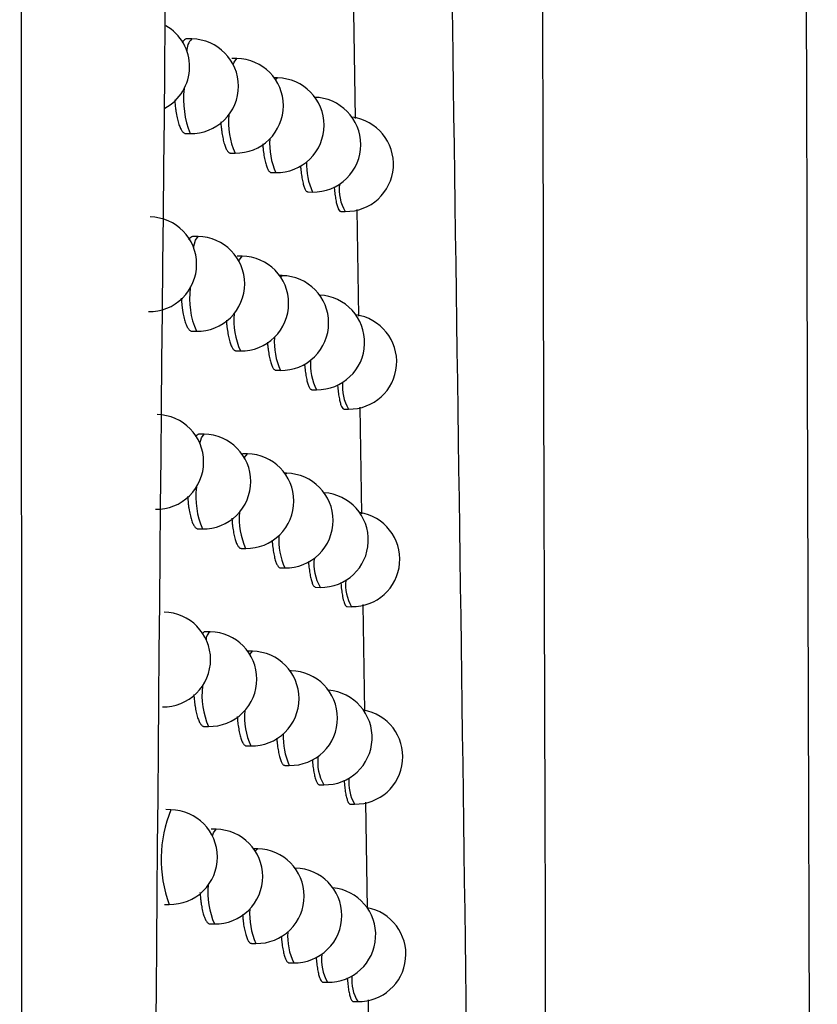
# Model space of a CAD drawing. Header units: millimetres. Extents: x -0.66 to 0.91, y -0.4 to 0.64.
# Tile 62 of 171: x 0.1877 to 0.19612, y 0.05226 to 0.06266. Entities that reach past the tile are written whole.
import ezdxf

# ---------------------------------------------------------------- set-up
doc = ezdxf.new("R2010")
doc.units = ezdxf.units.MM
doc.layers.add('FORMAT', color=7, linetype='Continuous')

msp = doc.modelspace()

# ---------------------------------------------------------------- linework, layer by layer
at = {"layer": 'FORMAT', "color": 7, "linetype": 'Continuous', "lineweight": 25}
for p, q in [((0.191222, 0.062741), (0.19124, 0.061612)), ((0.189517, 0.062453), (0.189465, 0.062454)), ((0.189991, 0.062246), (0.189939, 0.062247)), ((0.190421, 0.062041), (0.190386, 0.062041)), ((0.189452, 0.061454), (0.1895, 0.061453)), ((0.189925, 0.061247), (0.189973, 0.061247)), ((0.190355, 0.061042), (0.190403, 0.061041)), ((0.190743, 0.060837), (0.19079, 0.060836)), ((0.191088, 0.060632), (0.191135, 0.060631)), ((0.191256, 0.060653), (0.191274, 0.059525)), ((0.189583, 0.060365), (0.189531, 0.060366)), ((0.190047, 0.060159), (0.189995, 0.06016)), ((0.190469, 0.059953), (0.190442, 0.059954)), ((0.189517, 0.059366), (0.189565, 0.059366)), ((0.189981, 0.05916), (0.190029, 0.059159)), ((0.190403, 0.058954), (0.190451, 0.058954)), ((0.190783, 0.058749), (0.190831, 0.058749)), ((0.191122, 0.058545), (0.191169, 0.058544)), ((0.19129, 0.058566), (0.191308, 0.057439)), ((0.189647, 0.058279), (0.189596, 0.05828)), ((0.190102, 0.058072), (0.190051, 0.058073)), ((0.190516, 0.057867), (0.190497, 0.057867)), ((0.189582, 0.05728), (0.189629, 0.057279)), ((0.190037, 0.057073), (0.190085, 0.057073)), ((0.19045, 0.056868), (0.190498, 0.056867)), ((0.190823, 0.056663), (0.190871, 0.056662)), ((0.191155, 0.056459), (0.191202, 0.056458)), ((0.191322, 0.05648), (0.191337, 0.055354)), ((0.189711, 0.056193), (0.189659, 0.056194)), ((0.190157, 0.055987), (0.190106, 0.055988)), ((0.190563, 0.055781), (0.190552, 0.055781)), ((0.189645, 0.055194), (0.189693, 0.055193)), ((0.190091, 0.054988), (0.190139, 0.054987)), ((0.190497, 0.054782), (0.190545, 0.054781)), ((0.190862, 0.054578), (0.19091, 0.054577)), ((0.191187, 0.054374), (0.191234, 0.054373)), ((0.19135, 0.054393), (0.191365, 0.05327)), ((0.189295, 0.054314), (0.189243, 0.054315)), ((0.189773, 0.054108), (0.189721, 0.054109)), ((0.190211, 0.053902), (0.190168, 0.053902)), ((0.190608, 0.053696), (0.190606, 0.053696)), ((0.189229, 0.053315), (0.189277, 0.053314)), ((0.189707, 0.053109), (0.189755, 0.053108)), ((0.190145, 0.052903), (0.190193, 0.052902)), ((0.190543, 0.052697), (0.190591, 0.052697)), ((0.190901, 0.052493), (0.190948, 0.052492)), ((0.191378, 0.052307), (0.191393, 0.051187)), ((0.191219, 0.052289), (0.191266, 0.052288))]:
    msp.add_line(p, q, dxfattribs=at)
at = {"layer": 'FORMAT', "color": 7, "linetype": 'Continuous', "lineweight": 25, "flags": 128}
for points in [[(0.189953, 0.062182), (0.189962, 0.062208), (0.18999, 0.062246), (0.189991, 0.062246)], [(0.1904, 0.062021), (0.190421, 0.062041), (0.190421, 0.062041)], [(0.189534, 0.060252), (0.189554, 0.060327), (0.189583, 0.060365), (0.189583, 0.060365)], [(0.190013, 0.060105), (0.190018, 0.060121), (0.190047, 0.060159), (0.190047, 0.060159)], [(0.190452, 0.05994), (0.190469, 0.059953), (0.190469, 0.059953)], [(0.189602, 0.058181), (0.189618, 0.058241), (0.189647, 0.058279), (0.189647, 0.058279)], [(0.190071, 0.058029), (0.190073, 0.058034), (0.190102, 0.058072), (0.190102, 0.058072)], [(0.190503, 0.057859), (0.190516, 0.057867), (0.190516, 0.057867)], [(0.190129, 0.055952), (0.190157, 0.055987), (0.190157, 0.055987)], [(0.190554, 0.055778), (0.190562, 0.055781), (0.190563, 0.055781)], [(0.189734, 0.054037), (0.189744, 0.05407), (0.189773, 0.054108), (0.189773, 0.054108)], [(0.190186, 0.053875), (0.19021, 0.053902), (0.190211, 0.053902)], [(0.190606, 0.053696), (0.190608, 0.053696), (0.190608, 0.053696)]]:
    msp.add_lwpolyline(points, dxfattribs=at)
at = {"layer": 'FORMAT', "color": 7, "linetype": 'Continuous', "lineweight": 25}
for centre, radius, start, end in [((0.188992, 0.06216), 0.0005, 298.602966, 59.879555), ((0.189623, 0.062335), 0.0001586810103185, 131.893981, 184.7441), ((0.189508, 0.061953), 0.0005, 360, 88.978431), ((0.189982, 0.061747), 0.0005, 360, 88.978431), ((0.190412, 0.061541), 0.0005, 360, 88.978431), ((0.190412, 0.06182), 0.0009836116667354, 173.704228, 201.894355), ((0.189508, 0.061953), 0.0005, 268.978431, 360), ((0.190799, 0.061336), 0.0005, 360, 88.978431), ((0.190695, 0.06157), 0.0007918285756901, 174.073234, 204.135696), ((0.189982, 0.061747), 0.0005, 268.978431, 360), ((0.191144, 0.061131), 0.0005, 268.978431, 82.999339), ((0.190412, 0.061541), 0.0005, 268.978431, 360), ((0.191063, 0.061343), 0.000726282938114, 175.789686, 204.618595), ((0.190799, 0.061336), 0.0005, 268.978431, 360), ((0.1914, 0.061121), 0.0006732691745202, 177.290563, 205.08836), ((0.191534, 0.060867), 0.0004632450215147, 173.657757, 210.519187), ((0.189067, 0.060073), 0.0005, 360, 88.978431), ((0.189574, 0.059866), 0.0005, 360, 88.978431), ((0.190038, 0.059659), 0.0005, 360, 88.978431), ((0.189067, 0.060073), 0.0005, 268.978431, 360), ((0.19046, 0.059453), 0.0005, 360, 88.978431), ((0.190348, 0.05971), 0.0008558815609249, 172.503003, 203.746553), ((0.189574, 0.059866), 0.0005, 268.978431, 360), ((0.19084, 0.059249), 0.0005, 268.978431, 87.221972), ((0.190038, 0.059659), 0.0005, 268.978431, 360), ((0.190737, 0.059478), 0.0007766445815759, 174.459461, 204.239189), ((0.191178, 0.059044), 0.0005, 268.978431, 82.129565), ((0.19046, 0.059453), 0.0005, 268.978431, 360), ((0.191101, 0.059252), 0.0007150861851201, 176.097182, 204.711286), ((0.191432, 0.059031), 0.0006648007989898, 177.541789, 205.171204), ((0.191563, 0.058778), 0.0004581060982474, 173.871544, 210.58314), ((0.189141, 0.057986), 0.0005, 360, 88.978431), ((0.189638, 0.057779), 0.0005, 360, 88.978431), ((0.190093, 0.057573), 0.0005, 360, 88.978431), ((0.189141, 0.057986), 0.0005, 268.978431, 360), ((0.190507, 0.057367), 0.0005, 360, 88.978431), ((0.190394, 0.057617), 0.0008357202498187, 172.988187, 203.861322), ((0.189638, 0.057779), 0.0005, 268.978431, 360), ((0.190879, 0.057162), 0.0005, 268.978431, 86.33821), ((0.190093, 0.057573), 0.0005, 268.978431, 360), ((0.190779, 0.057387), 0.0007625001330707, 174.825026, 204.339929), ((0.191211, 0.056958), 0.0005, 268.978431, 81.264528), ((0.190507, 0.057367), 0.0005, 268.978431, 360), ((0.191138, 0.057163), 0.0007045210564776, 176.391755, 204.801811), ((0.19129, 0.056907), 0.0004852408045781, 172.773895, 210.26178), ((0.191592, 0.056689), 0.0004532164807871, 174.077696, 210.645428), ((0.189214, 0.0559), 0.0005, 360, 88.978431), ((0.189754, 0.056118), 8.65062283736e-05, 120.314719, 185.908155), ((0.189702, 0.055693), 0.0005, 360, 88.978431), ((0.190148, 0.055487), 0.0005, 360, 88.978431), ((0.189214, 0.0559), 0.0005, 268.978431, 360), ((0.190554, 0.055281), 0.0005, 360, 88.978431), ((0.189702, 0.055693), 0.0005, 268.978431, 360), ((0.19044, 0.055525), 0.0008173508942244, 173.437077, 203.971882), ((0.190919, 0.055077), 0.0005, 268.978431, 85.460516), ((0.190148, 0.055487), 0.0005, 268.978431, 360), ((0.190821, 0.055297), 0.0007492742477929, 175.1723, 204.438115), ((0.191243, 0.054873), 0.0005, 268.978431, 80.404015), ((0.190554, 0.055281), 0.0005, 268.978431, 360), ((0.191175, 0.055074), 0.0006945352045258, 176.674336, 204.89023), ((0.191323, 0.054819), 0.0004790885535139, 173.016233, 210.331229), ((0.19162, 0.054602), 0.0004485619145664, 174.276495, 210.706068), ((0.190587, 0.053791), 0.0013940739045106, 157.960442, 199.996419), ((0.189286, 0.053814), 0.0005, 360, 88.978431), ((0.189764, 0.053608), 0.0005, 360, 88.978431), ((0.190202, 0.053402), 0.0005, 360, 88.978431), ((0.189286, 0.053814), 0.0005, 268.978431, 360), ((0.190599, 0.053197), 0.0005, 360, 88.978431), ((0.189764, 0.053608), 0.0005, 268.978431, 360), ((0.190486, 0.053434), 0.0008004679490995, 173.856147, 204.078861), ((0.190957, 0.052992), 0.0005, 268.978431, 84.588592), ((0.190202, 0.053402), 0.0005, 268.978431, 360), ((0.190863, 0.053208), 0.0007368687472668, 175.503167, 204.533899), ((0.191275, 0.052788), 0.0005, 268.978431, 79.547832), ((0.190599, 0.053197), 0.0005, 268.978431, 360), ((0.191212, 0.052986), 0.0006850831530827, 176.945725, 204.976594), ((0.191357, 0.052732), 0.0004732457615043, 173.249818, 210.398977), ((0.191648, 0.052515), 0.0004441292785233, 174.468202, 210.765076)]:
    msp.add_arc(centre, radius, start, end, dxfattribs=at)
for points, knots in [([(0.1958452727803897, 0.1341201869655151), (0.1958674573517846, 0.1217911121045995), (0.1959118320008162, 0.0971299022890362), (0.1960024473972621, 0.060297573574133), (0.1960787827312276, 0.0358944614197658), (0.1961169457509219, 0.0236943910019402)], [0, 0, 0, 0, 0.3333052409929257, 0.6666932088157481, 1, 1, 1, 1]), ([(0.1933480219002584, 0.0217882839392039), (0.1933383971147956, 0.0246374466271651), (0.1932891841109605, 0.039205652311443), (0.1932091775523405, 0.0655934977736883), (0.1931469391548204, 0.0897799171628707), (0.1931180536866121, 0.1021753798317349), (0.1931167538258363, 0.1027331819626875)], [0, 0, 0, 0, 0.1061557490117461, 0.5427906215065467, 0.979425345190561, 1, 1, 1, 1]), ([(0.1927901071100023, 0.0213730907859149), (0.1927143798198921, 0.0279605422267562), (0.1925628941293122, 0.0411381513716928), (0.1922969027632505, 0.0610178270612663), (0.1919990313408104, 0.0809722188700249), (0.1917604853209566, 0.0943342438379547), (0.1916411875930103, 0.1010166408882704)], [0, 0, 0, 0, 0.2497424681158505, 0.4995875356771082, 0.7497419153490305, 1, 1, 1, 1]), ([(0.1877643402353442, -0.0006604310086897), (0.1877633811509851, 0.0003869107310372), (0.1877554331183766, 0.0090663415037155), (0.1877418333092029, 0.0253824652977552), (0.1877256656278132, 0.0482942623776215), (0.1877123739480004, 0.0712143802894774), (0.1877042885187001, 0.0885041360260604), (0.1877004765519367, 0.0981526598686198), (0.187699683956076, 0.1001588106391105)], [0, 0, 0, 0, 0.0311834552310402, 0.2584205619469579, 0.4856768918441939, 0.7129909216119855, 0.9403241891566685, 1, 1, 1, 1]), ([(0.1896683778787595, 0.097464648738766), (0.1895188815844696, 0.086539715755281), (0.1892198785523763, 0.0646890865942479), (0.1889767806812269, 0.0319072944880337), (0.1889076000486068, 0.0100701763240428), (0.1888730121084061, -0.0008476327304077)], [0, 0, 0, 0, 0.3333330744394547, 0.6666894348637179, 1, 1, 1, 1]), ([(0.1894653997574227, 0.0624535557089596), (0.189464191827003, 0.062453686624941), (0.1894594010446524, 0.062454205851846), (0.1894475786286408, 0.0624503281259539), (0.1894334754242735, 0.0624395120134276), (0.1894211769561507, 0.0624240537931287), (0.1894158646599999, 0.0624148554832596), (0.1894139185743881, 0.0624114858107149)], [0, 0, 0, 0, 0.0695535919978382, 0.2758570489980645, 0.6759925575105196, 0.881304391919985, 0.9999999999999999, 0.9999999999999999, 0.9999999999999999, 0.9999999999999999]), ([(0.1893361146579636, 0.061809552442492), (0.1893362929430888, 0.0618064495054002), (0.1893380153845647, 0.0617764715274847), (0.1893422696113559, 0.0617347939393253), (0.189348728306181, 0.0616863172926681), (0.1893562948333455, 0.0616403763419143), (0.1893653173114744, 0.0615985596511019), (0.1893756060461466, 0.0615619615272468), (0.1893839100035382, 0.0615372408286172), (0.1893926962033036, 0.0615155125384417), (0.1894020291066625, 0.0614966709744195), (0.1894117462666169, 0.061481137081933), (0.1894217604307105, 0.0614689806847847), (0.1894319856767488, 0.0614603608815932), (0.189442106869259, 0.061455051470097), (0.1894488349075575, 0.0614544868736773), (0.1894520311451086, 0.0614542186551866)], [0, 0, 0, 0, 0.0151185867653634, 0.1460631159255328, 0.2128951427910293, 0.2778279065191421, 0.4091755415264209, 0.4762065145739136, 0.5414932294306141, 0.6072329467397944, 0.6736725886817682, 0.7410698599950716, 0.8066925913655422, 0.872772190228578, 0.9395588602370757, 1, 1, 1, 1]), ([(0.1898216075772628, 0.0615762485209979), (0.1898231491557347, 0.0615558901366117), (0.1898257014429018, 0.0615221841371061), (0.1898310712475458, 0.0614792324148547), (0.1898378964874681, 0.0614331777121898), (0.1898461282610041, 0.0613913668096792), (0.1898555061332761, 0.061354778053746), (0.1898656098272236, 0.0613218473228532), (0.1898766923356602, 0.0612947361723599), (0.1898884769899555, 0.0612742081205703), (0.1898976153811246, 0.0612621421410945), (0.189906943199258, 0.0612536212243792), (0.1899161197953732, 0.0612484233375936), (0.1899222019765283, 0.0612479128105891), (0.1899250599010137, 0.0612476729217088)], [0, 0, 0, 0, 0.1070580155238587, 0.1772487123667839, 0.2453664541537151, 0.383161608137, 0.4534889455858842, 0.5218459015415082, 0.6601251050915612, 0.7307003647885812, 0.79927882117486, 0.8683355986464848, 0.9381328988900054, 0.9999999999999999, 0.9999999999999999, 0.9999999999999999, 0.9999999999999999]), ([(0.1902639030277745, 0.0613438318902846), (0.1902646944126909, 0.0613323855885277), (0.1902664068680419, 0.0613076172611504), (0.1902703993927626, 0.0612730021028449), (0.1902765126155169, 0.0612268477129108), (0.1902839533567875, 0.0611850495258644), (0.1902924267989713, 0.0611484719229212), (0.1903015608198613, 0.0611155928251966), (0.1903115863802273, 0.0610885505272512), (0.1903222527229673, 0.0610681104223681), (0.1903305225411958, 0.0610561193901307), (0.1903389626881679, 0.0610476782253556), (0.1903472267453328, 0.0610425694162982), (0.1903526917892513, 0.0610421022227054), (0.1903552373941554, 0.0610418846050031)], [0, 0, 0, 0, 0.063459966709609, 0.1373192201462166, 0.2089338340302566, 0.3538067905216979, 0.4277513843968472, 0.4995096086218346, 0.644673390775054, 0.7187672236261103, 0.7906522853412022, 0.8630394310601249, 0.9362040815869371, 1, 1, 1, 1]), ([(0.1906630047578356, 0.0611120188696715), (0.1906631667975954, 0.0611095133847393), (0.1906641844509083, 0.0610937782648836), (0.1906670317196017, 0.0610676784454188), (0.1906724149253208, 0.0610213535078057), (0.1906790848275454, 0.060979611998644), (0.1906866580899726, 0.0609430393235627), (0.1906948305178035, 0.0609102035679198), (0.190703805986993, 0.0608832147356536), (0.1907133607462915, 0.060862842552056), (0.1907207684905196, 0.0608509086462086), (0.1907283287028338, 0.0608425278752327), (0.1907357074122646, 0.0608374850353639), (0.1907405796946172, 0.0608370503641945), (0.1907428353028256, 0.0608368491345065)], [0, 0, 0, 0, 0.0147494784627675, 0.0926306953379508, 0.1680965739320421, 0.3207635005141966, 0.3986899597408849, 0.4742253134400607, 0.6270331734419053, 0.7050322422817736, 0.780622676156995, 0.8567415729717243, 0.9336789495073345, 0.9999999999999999, 0.9999999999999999, 0.9999999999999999, 0.9999999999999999]), ([(0.1910188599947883, 0.0608903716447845), (0.1910196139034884, 0.0608811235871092), (0.1910213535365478, 0.060859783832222), (0.1910259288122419, 0.0608169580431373), (0.1910317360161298, 0.0607750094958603), (0.1910384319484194, 0.0607384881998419), (0.1910438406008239, 0.0607138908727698), (0.1910495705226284, 0.0606923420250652), (0.1910556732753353, 0.0606737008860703), (0.1910641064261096, 0.0606533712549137), (0.191073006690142, 0.0606398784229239), (0.1910817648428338, 0.0606331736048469), (0.1910860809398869, 0.0606327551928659), (0.1910880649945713, 0.0606325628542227)], [0, 0, 0, 0, 0.0598658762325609, 0.1381396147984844, 0.2964888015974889, 0.377318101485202, 0.4556111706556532, 0.5344517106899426, 0.614140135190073, 0.6949899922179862, 0.8514368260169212, 0.931707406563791, 1, 1, 1, 1]), ([(0.1895310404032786, 0.0603659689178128), (0.189529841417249, 0.0603660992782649), (0.1895251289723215, 0.0603666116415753), (0.1895135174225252, 0.0603627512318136), (0.189499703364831, 0.0603516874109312), (0.1894889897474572, 0.0603384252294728), (0.1894851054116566, 0.0603317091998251), (0.189484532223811, 0.0603307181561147)], [0, 0, 0, 0, 0.0767278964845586, 0.3015681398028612, 0.7375631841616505, 0.9612737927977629, 1, 1, 1, 1]), ([(0.1894042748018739, 0.0597157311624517), (0.1894043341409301, 0.0597146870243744), (0.1894059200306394, 0.0596867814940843), (0.1894099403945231, 0.0596471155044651), (0.1894162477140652, 0.0595986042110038), (0.1894236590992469, 0.0595526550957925), (0.1894324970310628, 0.059510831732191), (0.1894425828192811, 0.059474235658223), (0.1894534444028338, 0.0594412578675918), (0.1894653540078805, 0.0594140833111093), (0.189478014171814, 0.0593934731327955), (0.1894878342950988, 0.0593813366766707), (0.1894978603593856, 0.0593727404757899), (0.1895077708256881, 0.0593674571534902), (0.1895143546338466, 0.0593669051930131), (0.1895174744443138, 0.0593666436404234)], [0, 0, 0, 0, 0.0051466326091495, 0.1375483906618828, 0.2051249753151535, 0.2707623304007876, 0.4035363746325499, 0.471296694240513, 0.5372607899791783, 0.6706957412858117, 0.738794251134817, 0.8050677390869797, 0.8718028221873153, 0.9392523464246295, 1, 1, 1, 1]), ([(0.1898805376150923, 0.0594831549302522), (0.1898819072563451, 0.059464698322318), (0.1898842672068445, 0.0594328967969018), (0.1898893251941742, 0.0593917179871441), (0.1898960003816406, 0.0593456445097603), (0.1899040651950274, 0.0593038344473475), (0.1899132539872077, 0.0592672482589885), (0.1899231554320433, 0.0592343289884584), (0.1899340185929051, 0.0592072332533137), (0.1899455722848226, 0.0591867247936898), (0.1899545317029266, 0.0591746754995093), (0.1899636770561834, 0.0591661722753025), (0.1899726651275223, 0.0591609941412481), (0.1899786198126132, 0.0591604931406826), (0.1899814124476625, 0.0591602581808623)], [0, 0, 0, 0, 0.0981220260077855, 0.1690684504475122, 0.2379051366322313, 0.3771555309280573, 0.4482266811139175, 0.5172810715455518, 0.6569720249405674, 0.7282688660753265, 0.7975238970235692, 0.867262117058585, 0.9377484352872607, 1, 1, 1, 1]), ([(0.1903141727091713, 0.0592512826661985), (0.1903148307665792, 0.0592416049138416), (0.1903163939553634, 0.0592186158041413), (0.1903201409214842, 0.0591856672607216), (0.1903261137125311, 0.0591394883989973), (0.1903334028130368, 0.0590976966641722), (0.1903417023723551, 0.0590611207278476), (0.1903506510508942, 0.0590282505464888), (0.1903604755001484, 0.0590012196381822), (0.1903709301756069, 0.0589807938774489), (0.1903790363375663, 0.0589688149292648), (0.1903873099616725, 0.0589603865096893), (0.1903954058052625, 0.0589552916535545), (0.1904007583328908, 0.0589548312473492), (0.1904032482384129, 0.0589546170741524)], [0, 0, 0, 0, 0.0542535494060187, 0.1288771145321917, 0.2012222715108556, 0.3475737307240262, 0.4222737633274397, 0.4947465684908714, 0.6413565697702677, 0.7161893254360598, 0.7887737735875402, 0.8618652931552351, 0.9357420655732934, 1, 1, 1, 1]), ([(0.1907053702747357, 0.0590200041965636), (0.1907054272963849, 0.0590191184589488), (0.1907063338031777, 0.0590050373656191), (0.190709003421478, 0.0589805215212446), (0.190714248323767, 0.058934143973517), (0.1907207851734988, 0.0588924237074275), (0.1907281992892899, 0.0588558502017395), (0.1907362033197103, 0.0588230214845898), (0.1907449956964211, 0.0587960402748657), (0.190754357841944, 0.0587756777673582), (0.1907616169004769, 0.0587637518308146), (0.1907690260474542, 0.0587553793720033), (0.1907762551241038, 0.0587503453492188), (0.1907810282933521, 0.0587499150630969), (0.1907832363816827, 0.0587497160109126)], [0, 0, 0, 0, 0.0052796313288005, 0.0839334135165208, 0.1601408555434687, 0.314308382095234, 0.3930013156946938, 0.469267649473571, 0.6235546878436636, 0.7023092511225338, 0.7786210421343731, 0.8554663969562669, 0.9331381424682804, 1, 1, 1, 1]), ([(0.1910539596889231, 0.0588016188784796), (0.191054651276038, 0.0587929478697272), (0.1910563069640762, 0.0587721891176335), (0.1910607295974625, 0.0587299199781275), (0.1910664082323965, 0.0586879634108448), (0.1910729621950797, 0.0586514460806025), (0.191078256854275, 0.0586268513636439), (0.1910838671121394, 0.0586053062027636), (0.1910898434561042, 0.0585866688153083), (0.1910981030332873, 0.058566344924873), (0.1911068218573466, 0.0585528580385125), (0.1911154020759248, 0.05854615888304), (0.1911196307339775, 0.0585457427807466), (0.1911215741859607, 0.0585455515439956)], [0, 0, 0, 0, 0.0563630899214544, 0.1349355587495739, 0.2938892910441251, 0.3750274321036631, 0.453613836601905, 0.5327498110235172, 0.6127369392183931, 0.693889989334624, 0.8509146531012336, 0.9314817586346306, 0.9999999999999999, 0.9999999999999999, 0.9999999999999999, 0.9999999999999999]), ([(0.1895955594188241, 0.0582791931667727), (0.1895943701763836, 0.0582793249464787), (0.1895897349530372, 0.0582798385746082), (0.1895783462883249, 0.058275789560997), (0.1895655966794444, 0.0582664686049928), (0.1895566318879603, 0.0582537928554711), (0.1895541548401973, 0.0582502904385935)], [0, 0, 0, 0, 0.085761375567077, 0.3342658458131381, 0.8160520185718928, 1, 1, 1, 1]), ([(0.1894713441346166, 0.0576229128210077), (0.1894733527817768, 0.0575977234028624), (0.1894764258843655, 0.0575591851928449), (0.1894826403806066, 0.0575117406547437), (0.1894898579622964, 0.0574657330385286), (0.1894985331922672, 0.0574239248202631), (0.1895084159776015, 0.0573873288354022), (0.1895190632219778, 0.0573543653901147), (0.1895307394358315, 0.0573272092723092), (0.1895431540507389, 0.057306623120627), (0.1895527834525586, 0.057294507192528), (0.1895626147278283, 0.057285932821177), (0.1895723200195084, 0.0572806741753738), (0.1895787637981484, 0.0572801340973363), (0.1895818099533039, 0.0572798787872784)], [0, 0, 0, 0, 0.1289176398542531, 0.1972358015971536, 0.2635757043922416, 0.3977719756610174, 0.4662594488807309, 0.5329002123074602, 0.6677050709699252, 0.7365039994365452, 0.8034288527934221, 0.8708200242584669, 0.9389329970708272, 1, 1, 1, 1]), ([(0.1899384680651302, 0.0573909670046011), (0.1899396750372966, 0.0573743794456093), (0.1899418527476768, 0.0573444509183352), (0.1899466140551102, 0.0573050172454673), (0.1899531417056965, 0.0572589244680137), (0.1899610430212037, 0.0572171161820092), (0.1899700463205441, 0.0571805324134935), (0.1899797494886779, 0.0571476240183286), (0.1899903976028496, 0.0571205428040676), (0.1900017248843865, 0.0571000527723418), (0.1900105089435, 0.0570880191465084), (0.1900194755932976, 0.0570795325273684), (0.1900282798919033, 0.0570743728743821), (0.1900341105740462, 0.0570738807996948), (0.1900368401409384, 0.0570736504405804)], [0, 0, 0, 0, 0.0891512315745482, 0.1608533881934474, 0.2304097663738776, 0.371116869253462, 0.4429325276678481, 0.5126863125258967, 0.653792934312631, 0.725813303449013, 0.7957480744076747, 0.8661709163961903, 0.9373494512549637, 1, 1, 1, 1]), ([(0.1903636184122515, 0.0571596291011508), (0.1903641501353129, 0.0571516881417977), (0.1903655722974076, 0.0571304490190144), (0.1903690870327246, 0.0570991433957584), (0.1903749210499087, 0.0570529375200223), (0.190382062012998, 0.0570111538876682), (0.1903901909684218, 0.0569745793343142), (0.1903989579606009, 0.0569417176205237), (0.1904085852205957, 0.0569146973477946), (0.1904188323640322, 0.0568942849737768), (0.190426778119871, 0.0568823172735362), (0.1904348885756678, 0.0568739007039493), (0.1904428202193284, 0.0568688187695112), (0.1904480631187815, 0.0568683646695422), (0.1904504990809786, 0.056868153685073)], [0, 0, 0, 0, 0.0450175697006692, 0.1204053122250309, 0.1934815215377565, 0.341312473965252, 0.4167684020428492, 0.4899573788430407, 0.6380167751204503, 0.71359002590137, 0.7868765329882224, 0.8606751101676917, 0.9352667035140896, 1, 1, 1, 1]), ([(0.1907471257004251, 0.0569289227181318), (0.190748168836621, 0.0569171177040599), (0.1907502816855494, 0.0568932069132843), (0.1907555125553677, 0.0568479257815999), (0.1907618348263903, 0.0568060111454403), (0.1907691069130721, 0.0567694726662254), (0.190776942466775, 0.056736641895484), (0.1907855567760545, 0.0567096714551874), (0.1907947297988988, 0.0566893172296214), (0.1908018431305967, 0.0566773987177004), (0.1908091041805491, 0.0566690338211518), (0.1908161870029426, 0.0566640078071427), (0.190820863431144, 0.0566635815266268), (0.1908230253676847, 0.0566633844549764)], [0, 0, 0, 0, 0.0750505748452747, 0.1520132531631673, 0.3077090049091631, 0.3871824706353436, 0.4641944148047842, 0.6199901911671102, 0.6995152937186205, 0.7765640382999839, 0.854151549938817, 0.9325735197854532, 1, 1, 1, 1]), ([(0.1910885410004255, 0.0567136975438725), (0.1910891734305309, 0.0567055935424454), (0.1910907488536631, 0.0566854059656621), (0.1910950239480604, 0.0566436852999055), (0.1911005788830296, 0.0566017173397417), (0.191110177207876, 0.0565470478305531), (0.1911195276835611, 0.0565104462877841), (0.1911316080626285, 0.0564801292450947), (0.1911401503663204, 0.0564666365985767), (0.1911485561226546, 0.0564599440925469), (0.1911526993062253, 0.0564595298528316), (0.1911546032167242, 0.0564593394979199)], [0, 0, 0, 0, 0.0529226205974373, 0.1318335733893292, 0.291472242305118, 0.3729602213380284, 0.6111211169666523, 0.6926192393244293, 0.8503045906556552, 0.9312107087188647, 1, 1, 1, 1]), ([(0.1896589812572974, 0.0561932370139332), (0.1896578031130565, 0.0561933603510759), (0.1896532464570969, 0.0561938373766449), (0.189641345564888, 0.0561903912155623), (0.1896308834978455, 0.0561775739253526), (0.1896237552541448, 0.0561688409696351)], [0, 0, 0, 0, 0.1000084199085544, 0.3867981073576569, 1, 1, 1, 1]), ([(0.1895373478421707, 0.0555311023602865), (0.1895391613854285, 0.0555078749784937), (0.1895420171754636, 0.0554712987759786), (0.1895478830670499, 0.0554256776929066), (0.1895549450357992, 0.0553796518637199), (0.1895634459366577, 0.0553378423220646), (0.1895731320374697, 0.0553012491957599), (0.189583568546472, 0.0552682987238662), (0.1895950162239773, 0.0552411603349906), (0.1896071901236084, 0.0552205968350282), (0.1896166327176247, 0.0552085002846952), (0.1896262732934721, 0.0551999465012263), (0.1896357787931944, 0.0551947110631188), (0.1896420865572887, 0.0551941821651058), (0.189645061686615, 0.0551939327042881)], [0, 0, 0, 0, 0.1201762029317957, 0.189241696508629, 0.2562905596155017, 0.3919219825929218, 0.4611431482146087, 0.5284683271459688, 0.6646587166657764, 0.734165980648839, 0.8017512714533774, 0.869807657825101, 0.9385932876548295, 1, 1, 1, 1]), ([(0.1899954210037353, 0.0552996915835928), (0.1899964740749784, 0.0552849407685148), (0.189998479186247, 0.0552568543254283), (0.1900029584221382, 0.0552191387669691), (0.1900093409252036, 0.0551730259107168), (0.1900170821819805, 0.0551312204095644), (0.1900259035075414, 0.0550946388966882), (0.1900354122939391, 0.0550617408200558), (0.1900458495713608, 0.0550346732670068), (0.1900569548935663, 0.055014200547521), (0.1900655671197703, 0.0550021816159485), (0.1900743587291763, 0.0549937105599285), (0.1900829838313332, 0.0549885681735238), (0.190088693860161, 0.0549880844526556), (0.1900913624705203, 0.0549878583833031)], [0, 0, 0, 0, 0.0801471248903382, 0.1526049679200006, 0.2228817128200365, 0.3650468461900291, 0.4376076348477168, 0.5080626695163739, 0.6505886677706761, 0.7233344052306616, 0.7939519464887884, 0.8650624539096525, 0.9369362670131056, 1, 1, 1, 1]), ([(0.1904122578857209, 0.0550688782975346), (0.1904126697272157, 0.055062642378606), (0.1904139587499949, 0.0550431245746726), (0.1904172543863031, 0.0550134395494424), (0.190422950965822, 0.0549672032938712), (0.1904299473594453, 0.0549254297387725), (0.1904379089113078, 0.0548888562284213), (0.1904464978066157, 0.054856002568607), (0.1904559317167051, 0.054828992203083), (0.1904659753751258, 0.0548085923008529), (0.1904737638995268, 0.0547966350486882), (0.19048171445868, 0.0547882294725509), (0.1904894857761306, 0.0547831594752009), (0.1904946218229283, 0.0547827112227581), (0.1904970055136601, 0.0547825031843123)], [0, 0, 0, 0, 0.0357536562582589, 0.1119053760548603, 0.1857130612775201, 0.3350243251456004, 0.4112365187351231, 0.4851431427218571, 0.6346548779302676, 0.7109700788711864, 0.7849611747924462, 0.8594693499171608, 0.9347783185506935, 1, 1, 1, 1]), ([(0.1907881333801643, 0.0548405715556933), (0.1907890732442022, 0.0548297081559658), (0.1907910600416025, 0.0548067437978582), (0.1907960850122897, 0.0547623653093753), (0.1908022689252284, 0.0547204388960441), (0.1908093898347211, 0.054683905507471), (0.1908170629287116, 0.0546510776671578), (0.190825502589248, 0.0546241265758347), (0.1908366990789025, 0.0545987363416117), (0.1908461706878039, 0.0545852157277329), (0.1908554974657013, 0.0545784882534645), (0.1908600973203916, 0.0545780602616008), (0.1908622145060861, 0.0545778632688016)], [0, 0, 0, 0, 0.0695272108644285, 0.1469749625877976, 0.3036523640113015, 0.3836273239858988, 0.4611154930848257, 0.6178750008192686, 0.6978924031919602, 0.852769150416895, 0.932233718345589, 1, 1, 1, 1]), ([(0.1911226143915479, 0.0546266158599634), (0.1911231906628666, 0.0546190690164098), (0.1911246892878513, 0.0545994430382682), (0.1911288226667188, 0.0545582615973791), (0.1911342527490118, 0.0545162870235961), (0.1911420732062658, 0.0544707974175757), (0.1911490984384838, 0.0544397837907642), (0.1911566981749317, 0.0544150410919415), (0.1911666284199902, 0.0543897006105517), (0.1911769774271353, 0.0543750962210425), (0.1911852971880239, 0.0543741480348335), (0.1911871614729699, 0.0543739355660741)], [0, 0, 0, 0, 0.0494837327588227, 0.1286851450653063, 0.2889115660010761, 0.370699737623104, 0.5289529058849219, 0.6101500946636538, 0.6919444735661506, 0.9309711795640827, 1, 1, 1, 1]), ([(0.1896022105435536, 0.0534402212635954), (0.1896038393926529, 0.0534189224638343), (0.1896064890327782, 0.0533842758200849), (0.1896120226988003, 0.0533404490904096), (0.1896189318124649, 0.0532944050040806), (0.1896272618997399, 0.0532525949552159), (0.1896367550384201, 0.0532160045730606), (0.1896469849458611, 0.0531830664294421), (0.1896582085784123, 0.0531559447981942), (0.1896701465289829, 0.0531354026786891), (0.1896794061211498, 0.0531233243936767), (0.1896888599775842, 0.0531147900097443), (0.1896981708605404, 0.0531095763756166), (0.1897043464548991, 0.0531090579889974), (0.189707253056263, 0.0531088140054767)], [0, 0, 0, 0, 0.1113984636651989, 0.1812112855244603, 0.2489699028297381, 0.3860380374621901, 0.4559936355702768, 0.5240052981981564, 0.6615853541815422, 0.7318030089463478, 0.800052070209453, 0.8687770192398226, 0.9382386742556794, 1, 1, 1, 1]), ([(0.1900514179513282, 0.0532093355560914), (0.1900523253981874, 0.0531963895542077), (0.190054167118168, 0.0531701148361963), (0.1900583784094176, 0.0531340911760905), (0.19006461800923, 0.0530879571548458), (0.1900722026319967, 0.0530461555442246), (0.1900808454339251, 0.0530095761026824), (0.1900901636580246, 0.0529766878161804), (0.1901003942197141, 0.0529496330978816), (0.1901112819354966, 0.0529291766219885), (0.1901197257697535, 0.0529171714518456), (0.1901283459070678, 0.052908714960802), (0.1901367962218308, 0.0529035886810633), (0.1901423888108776, 0.0529031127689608), (0.1901449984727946, 0.0529028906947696)], [0, 0, 0, 0, 0.0711112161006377, 0.144324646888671, 0.2153223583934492, 0.3589466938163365, 0.4322531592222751, 0.5034111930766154, 0.6473600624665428, 0.7208329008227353, 0.7921361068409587, 0.8639371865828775, 0.9365092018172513, 0.9999999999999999, 0.9999999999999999, 0.9999999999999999, 0.9999999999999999]), ([(0.1904601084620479, 0.0529790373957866), (0.1904604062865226, 0.0529744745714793), (0.1904615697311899, 0.0529566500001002), (0.1904646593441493, 0.0529285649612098), (0.1904702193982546, 0.0528822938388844), (0.1904770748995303, 0.0528405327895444), (0.1904848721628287, 0.0528039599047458), (0.1904932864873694, 0.0527711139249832), (0.1905025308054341, 0.0527441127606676), (0.1905123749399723, 0.0527237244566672), (0.1905200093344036, 0.0527117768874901), (0.1905278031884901, 0.0527033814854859), (0.1905354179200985, 0.0526983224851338), (0.1905404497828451, 0.0526978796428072), (0.1905427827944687, 0.052697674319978)], [0, 0, 0, 0, 0.0264634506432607, 0.1033788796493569, 0.1779183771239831, 0.3287105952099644, 0.4056793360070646, 0.4803049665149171, 0.6312717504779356, 0.7083302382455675, 0.78302830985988, 0.8582484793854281, 0.9342772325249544, 1, 1, 1, 1]), ([(0.1908284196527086, 0.052754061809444), (0.1908292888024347, 0.052743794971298), (0.1908311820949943, 0.0527214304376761), (0.1908360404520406, 0.0526776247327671), (0.1908420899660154, 0.0526356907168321), (0.1908490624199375, 0.0525991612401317), (0.1908565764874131, 0.0525663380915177), (0.1908648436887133, 0.0525393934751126), (0.1908758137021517, 0.0525140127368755), (0.1908850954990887, 0.0525005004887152), (0.1908942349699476, 0.0524937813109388), (0.1908987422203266, 0.0524933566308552), (0.1909008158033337, 0.0524931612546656)], [0, 0, 0, 0, 0.0659874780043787, 0.1437423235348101, 0.3010412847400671, 0.3813338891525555, 0.4591211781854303, 0.6164860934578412, 0.6968128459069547, 0.8522733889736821, 0.9320376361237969, 0.9999999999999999, 0.9999999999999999, 0.9999999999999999, 0.9999999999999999]), ([(0.1911561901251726, 0.0525403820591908), (0.1911567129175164, 0.0525333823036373), (0.1911581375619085, 0.0525143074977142), (0.1911610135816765, 0.0524851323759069), (0.1911647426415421, 0.0524528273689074), (0.1911689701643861, 0.0524226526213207), (0.1911750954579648, 0.0523861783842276), (0.1911819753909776, 0.0523551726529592), (0.1911894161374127, 0.0523304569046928), (0.1911971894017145, 0.0523101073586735), (0.1912053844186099, 0.0522966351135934), (0.1912134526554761, 0.0522899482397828), (0.1912174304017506, 0.0522895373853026), (0.1912192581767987, 0.0522893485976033)], [0, 0, 0, 0, 0.0460518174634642, 0.1254943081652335, 0.2054924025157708, 0.2863509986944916, 0.3683883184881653, 0.5271172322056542, 0.6085586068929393, 0.6905989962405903, 0.8493247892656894, 0.9307647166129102, 1, 1, 1, 1])]:
    msp.add_open_spline(points, degree=3, knots=knots, dxfattribs=at)

doc.saveas('drawing.dxf')
